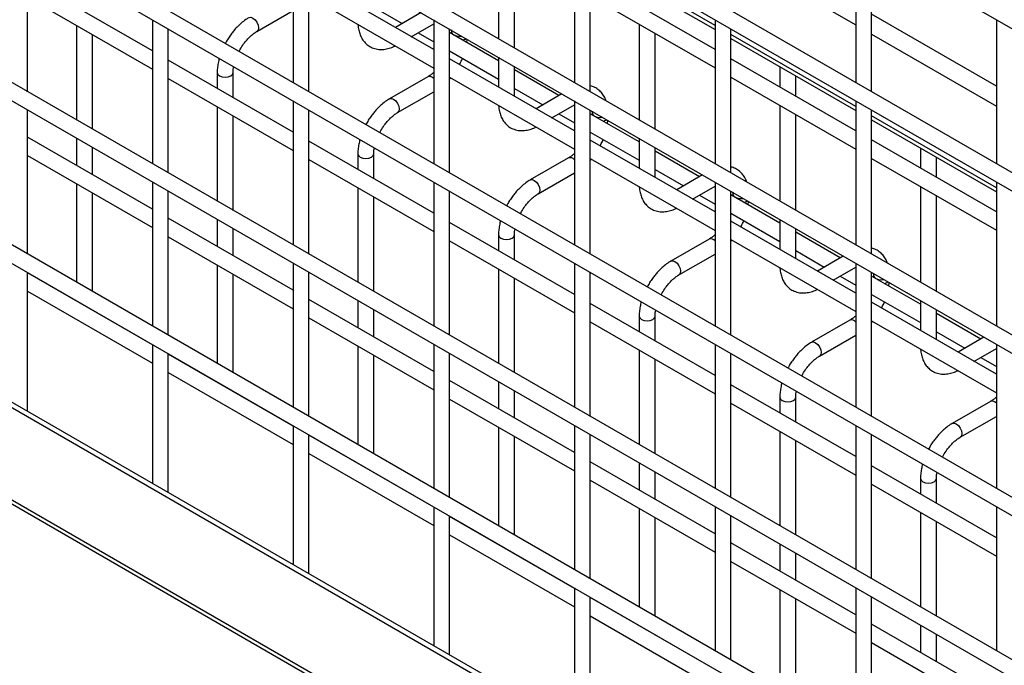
# Model space of a CAD drawing. Header units: inches. Extents: x 0.2 to 10.8, y 0.2 to 8.2.
# Tile 38 of 50: x 8.415 to 8.769, y 5.477 to 5.709. Entities that reach past the tile are written whole.
import ezdxf

# ---------------------------------------------------------------- set-up
doc = ezdxf.new("R2010")
doc.units = ezdxf.units.IN
doc.header["$MEASUREMENT"] = 0

msp = doc.modelspace()

# ---------------------------------------------------------------- linework, layer by layer
for p, q in [((8.131540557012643, 6.075183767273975), (9.550249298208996, 5.25618064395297)), ((9.550249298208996, 5.204454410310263), (8.131540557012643, 6.023457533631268)), ((8.131540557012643, 6.01685942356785), (9.550249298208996, 5.197856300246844)), ((9.550249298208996, 5.146130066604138), (8.131540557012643, 5.965133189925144)), ((8.131540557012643, 5.958535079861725), (9.550249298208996, 5.139531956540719)), ((9.550249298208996, 5.087805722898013), (8.131540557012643, 5.906808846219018)), ((8.131540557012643, 5.9002107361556), (9.550249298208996, 5.081207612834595)), ((9.550249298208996, 5.029481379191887), (8.131540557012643, 5.848484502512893)), ((8.131540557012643, 5.841886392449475), (9.550249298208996, 5.02288326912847)), ((9.550249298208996, 4.971157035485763), (8.131540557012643, 5.790160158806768)), ((8.131540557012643, 5.783562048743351), (9.550249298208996, 4.964558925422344)), ((8.098155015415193, 5.753001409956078), (9.58181656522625, 4.896501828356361)), ((9.579998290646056, 4.895452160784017), (8.096336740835, 5.751951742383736)), ((8.51310959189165, 5.738259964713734), (8.51310959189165, 5.686533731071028)), ((8.61412484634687, 5.738269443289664), (8.61412484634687, 5.686543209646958)), ((8.715140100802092, 5.738278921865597), (8.715140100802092, 5.686552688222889)), ((8.417808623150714, 5.683225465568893), (8.417808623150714, 5.734951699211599)), ((8.518823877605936, 5.683234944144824), (8.518823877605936, 5.734961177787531)), ((8.58689221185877, 5.73664691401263), (8.58689221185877, 5.702264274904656)), ((8.619839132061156, 5.683244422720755), (8.619839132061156, 5.734970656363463)), ((8.720854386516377, 5.683253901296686), (8.720854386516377, 5.734980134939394)), ((8.592606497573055, 5.698965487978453), (8.592606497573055, 5.733348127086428)), ((8.664632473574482, 5.707087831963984), (8.619839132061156, 5.732946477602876)), ((8.619839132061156, 5.731466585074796), (8.664632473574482, 5.705607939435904)), ((8.670346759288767, 5.733097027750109), (8.715140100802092, 5.707238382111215)), ((8.56361721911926, 5.698357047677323), (8.518823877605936, 5.724215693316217)), ((8.664632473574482, 5.698366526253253), (8.619839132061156, 5.724225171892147)), ((8.462601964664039, 5.697926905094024), (8.417808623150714, 5.723785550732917)), ((9.579998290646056, 4.862358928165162), (8.096336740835, 5.71885850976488)), ((8.097189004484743, 5.716974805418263), (9.5808505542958, 4.860475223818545)), ((8.417808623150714, 5.717187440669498), (8.462601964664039, 5.691328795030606)), ((8.518823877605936, 5.717617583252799), (8.56361721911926, 5.691758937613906)), ((8.619839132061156, 5.71762706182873), (8.664632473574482, 5.691768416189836)), ((8.542098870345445, 5.713617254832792), (8.552312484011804, 5.707721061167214)), ((8.500137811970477, 5.704909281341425), (8.51310959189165, 5.712397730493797)), ((8.559161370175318, 5.711674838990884), (8.549854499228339, 5.706302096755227)), ((8.765647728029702, 5.685225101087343), (8.720854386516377, 5.711083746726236)), ((8.435369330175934, 5.707049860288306), (8.435369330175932, 5.6730878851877)), ((8.462601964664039, 5.709093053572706), (8.462601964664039, 5.657366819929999)), ((8.555569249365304, 5.703003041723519), (8.56361721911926, 5.707649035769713)), ((8.56361721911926, 5.709102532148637), (8.56361721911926, 5.65737629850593)), ((8.63739983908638, 5.707489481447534), (8.637399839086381, 5.67310684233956)), ((8.664632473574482, 5.709112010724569), (8.664632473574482, 5.657385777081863)), ((8.765647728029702, 5.7091214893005), (8.765647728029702, 5.657395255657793)), ((8.44108361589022, 5.669789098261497), (8.44108361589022, 5.703751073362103)), ((8.468316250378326, 5.654068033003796), (8.468316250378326, 5.705794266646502)), ((8.558027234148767, 5.704422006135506), (8.56361721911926, 5.701194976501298)), ((8.569331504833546, 5.654077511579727), (8.569331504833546, 5.705803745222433)), ((8.58689221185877, 5.694356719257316), (8.569331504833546, 5.704494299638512)), ((8.569997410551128, 5.704819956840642), (8.569997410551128, 5.704109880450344)), ((8.643114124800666, 5.669808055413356), (8.643114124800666, 5.704190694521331)), ((8.670346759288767, 5.654086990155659), (8.670346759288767, 5.705813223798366)), ((8.715140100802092, 5.677930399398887), (8.670346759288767, 5.703789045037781)), ((8.720854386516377, 5.703939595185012), (8.765647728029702, 5.678080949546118)), ((8.575538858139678, 5.700910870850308), (8.575649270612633, 5.702156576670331)), ((8.670346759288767, 5.7023091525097), (8.715140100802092, 5.676450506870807)), ((8.493722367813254, 5.697725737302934), (8.494129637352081, 5.698508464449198)), ((8.569331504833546, 5.697896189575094), (8.58689221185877, 5.687758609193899)), ((8.51310959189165, 5.668769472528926), (8.468316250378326, 5.69462811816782)), ((8.61412484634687, 5.669199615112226), (8.569331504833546, 5.69505826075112)), ((8.58689221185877, 5.695666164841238), (8.58689221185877, 5.684920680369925)), ((8.592606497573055, 5.681621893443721), (8.592606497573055, 5.692367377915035)), ((8.715140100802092, 5.669209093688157), (8.670346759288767, 5.695067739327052)), ((8.485876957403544, 5.690106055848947), (8.485876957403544, 5.684490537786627)), ((8.49159124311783, 5.681191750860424), (8.49159124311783, 5.690106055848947)), ((8.608534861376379, 5.681862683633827), (8.592606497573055, 5.691057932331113)), ((8.68790746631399, 5.692171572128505), (8.68790746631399, 5.684930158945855)), ((8.693621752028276, 5.681631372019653), (8.693621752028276, 5.688872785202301)), ((8.468316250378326, 5.688030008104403), (8.51310959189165, 5.662171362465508)), ((8.56150134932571, 5.688616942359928), (8.547788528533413, 5.680700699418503)), ((8.569331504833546, 5.688460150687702), (8.61412484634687, 5.662601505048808)), ((8.670346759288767, 5.688469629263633), (8.715140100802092, 5.662610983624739)), ((8.550645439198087, 5.675751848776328), (8.56361721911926, 5.6832402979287)), ((8.592606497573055, 5.684459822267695), (8.602820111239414, 5.678563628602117)), ((8.60966899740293, 5.682517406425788), (8.600362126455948, 5.67714466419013)), ((8.51310959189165, 5.679935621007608), (8.51310959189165, 5.628209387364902)), ((8.606076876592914, 5.673845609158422), (8.61412484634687, 5.678491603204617)), ((8.61412484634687, 5.679945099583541), (8.61412484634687, 5.628218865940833)), ((8.68790746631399, 5.678332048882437), (8.68790746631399, 5.643949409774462)), ((8.715140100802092, 5.679954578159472), (8.715140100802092, 5.628228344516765)), ((8.417808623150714, 5.624901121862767), (8.417808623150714, 5.676627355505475)), ((8.485876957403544, 5.67789242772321), (8.485876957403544, 5.643930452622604)), ((8.49159124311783, 5.640631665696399), (8.49159124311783, 5.674593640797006)), ((8.518823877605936, 5.624910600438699), (8.518823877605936, 5.676636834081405)), ((8.608534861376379, 5.675264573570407), (8.61412484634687, 5.672037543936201)), ((8.619839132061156, 5.62492007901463), (8.619839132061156, 5.676646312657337)), ((8.63739983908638, 5.66519928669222), (8.619839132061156, 5.675336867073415)), ((8.62050503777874, 5.675662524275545), (8.62050503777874, 5.674952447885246)), ((8.693621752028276, 5.64065062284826), (8.693621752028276, 5.675033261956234)), ((8.720854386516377, 5.624929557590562), (8.720854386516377, 5.676655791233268)), ((8.765647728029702, 5.64877296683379), (8.720854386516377, 5.674631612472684)), ((8.626046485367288, 5.671753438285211), (8.626156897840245, 5.672999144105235)), ((8.720854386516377, 5.673151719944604), (8.765647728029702, 5.647293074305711)), ((8.544229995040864, 5.668568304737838), (8.54463726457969, 5.669351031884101)), ((8.619839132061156, 5.668738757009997), (8.63739983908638, 5.658601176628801)), ((8.46260196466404, 5.641060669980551), (8.417808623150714, 5.666919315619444)), ((8.435369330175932, 5.666489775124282), (8.435369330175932, 5.656781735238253)), ((8.56361721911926, 5.63961203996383), (8.518823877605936, 5.665470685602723)), ((8.664632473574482, 5.64004218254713), (8.619839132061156, 5.665900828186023)), ((8.63739983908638, 5.666508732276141), (8.63739983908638, 5.655763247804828)), ((8.765647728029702, 5.640051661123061), (8.720854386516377, 5.665910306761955)), ((8.44108361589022, 5.65348294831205), (8.44108361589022, 5.663190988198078)), ((8.536384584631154, 5.660948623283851), (8.536384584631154, 5.655333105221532)), ((8.54209887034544, 5.652034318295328), (8.54209887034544, 5.660948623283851)), ((8.643114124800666, 5.652464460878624), (8.643114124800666, 5.663209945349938)), ((8.659042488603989, 5.652705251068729), (8.643114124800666, 5.661900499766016)), ((8.738415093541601, 5.663014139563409), (8.738415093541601, 5.655772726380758)), ((8.417808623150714, 5.660321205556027), (8.462601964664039, 5.634462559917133)), ((8.518823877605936, 5.658872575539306), (8.56361721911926, 5.633013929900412)), ((8.61200897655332, 5.65945950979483), (8.598296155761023, 5.651543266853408)), ((8.619839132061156, 5.659302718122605), (8.664632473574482, 5.63344407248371)), ((8.720854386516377, 5.659312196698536), (8.765647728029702, 5.633453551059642)), ((8.744129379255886, 5.652473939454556), (8.744129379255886, 5.659715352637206)), ((8.601153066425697, 5.646594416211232), (8.61412484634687, 5.654082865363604)), ((8.643114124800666, 5.655302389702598), (8.653327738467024, 5.649406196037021)), ((8.66017662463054, 5.653359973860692), (8.65086975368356, 5.647987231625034)), ((8.435369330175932, 5.650183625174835), (8.435369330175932, 5.614763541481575)), ((8.462601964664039, 5.650768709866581), (8.462601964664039, 5.599042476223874)), ((8.56361721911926, 5.650778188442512), (8.56361721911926, 5.599051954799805)), ((8.664632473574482, 5.650787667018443), (8.664632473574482, 5.599061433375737)), ((8.765647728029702, 5.650797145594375), (8.765647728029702, 5.599070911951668)), ((8.44108361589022, 5.611464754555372), (8.44108361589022, 5.646884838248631)), ((8.468316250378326, 5.595743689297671), (8.468316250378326, 5.647469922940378)), ((8.536384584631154, 5.648734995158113), (8.536384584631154, 5.614773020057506)), ((8.569331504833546, 5.595753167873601), (8.569331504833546, 5.64747940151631)), ((8.656584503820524, 5.644688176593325), (8.664632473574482, 5.64933417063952)), ((8.670346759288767, 5.595762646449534), (8.670346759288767, 5.64748888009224)), ((8.67101266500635, 5.646505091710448), (8.67101266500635, 5.645795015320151)), ((8.738415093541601, 5.649174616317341), (8.738415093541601, 5.614791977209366)), ((8.54209887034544, 5.611474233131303), (8.54209887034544, 5.645436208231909)), ((8.659042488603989, 5.646107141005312), (8.664632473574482, 5.642880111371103)), ((8.68790746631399, 5.636041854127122), (8.670346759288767, 5.646179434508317)), ((8.6765541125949, 5.642596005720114), (8.676664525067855, 5.643841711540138)), ((8.744129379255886, 5.611493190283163), (8.744129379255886, 5.645875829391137)), ((8.594737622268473, 5.639410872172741), (8.595144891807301, 5.640193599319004)), ((8.670346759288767, 5.6395813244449), (8.687907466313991, 5.629443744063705)), ((8.51310959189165, 5.611903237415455), (8.468316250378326, 5.637761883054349)), ((8.485876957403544, 5.637332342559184), (8.485876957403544, 5.627624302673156)), ((8.61412484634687, 5.610454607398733), (8.569331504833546, 5.636313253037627)), ((8.715140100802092, 5.610884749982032), (8.670346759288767, 5.636743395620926)), ((8.68790746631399, 5.637351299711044), (8.68790746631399, 5.62660581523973)), ((8.49159124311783, 5.624325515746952), (8.49159124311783, 5.634033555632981)), ((8.693621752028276, 5.623307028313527), (8.693621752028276, 5.634052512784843)), ((8.709550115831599, 5.623547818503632), (8.693621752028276, 5.632743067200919)), ((8.468316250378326, 5.63116377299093), (8.513109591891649, 5.605305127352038)), ((8.569331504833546, 5.629715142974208), (8.61412484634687, 5.603856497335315)), ((8.586892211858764, 5.631791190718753), (8.586892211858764, 5.626175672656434)), ((8.59260649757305, 5.622876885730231), (8.59260649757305, 5.631791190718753)), ((8.66251660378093, 5.630302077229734), (8.648803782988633, 5.622385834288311)), ((8.670346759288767, 5.630145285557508), (8.715140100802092, 5.604286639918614)), ((8.693621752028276, 5.626144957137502), (8.703835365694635, 5.620248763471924)), ((8.51310959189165, 5.621611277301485), (8.513109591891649, 5.569885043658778)), ((8.61412484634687, 5.621620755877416), (8.61412484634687, 5.569894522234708)), ((8.651660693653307, 5.617436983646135), (8.664632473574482, 5.624925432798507)), ((8.710684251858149, 5.624202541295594), (8.70137738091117, 5.618829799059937)), ((8.715140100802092, 5.621630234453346), (8.715140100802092, 5.56990400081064)), ((8.417808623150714, 5.568469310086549), (8.417808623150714, 5.618303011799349)), ((8.46260196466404, 5.592309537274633), (8.417808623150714, 5.618168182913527)), ((8.485876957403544, 5.621026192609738), (8.485876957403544, 5.585606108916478)), ((8.518823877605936, 5.566586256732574), (8.518823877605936, 5.618312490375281)), ((8.586892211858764, 5.619577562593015), (8.586892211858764, 5.58561558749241)), ((8.619839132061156, 5.566595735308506), (8.619839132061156, 5.618321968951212)), ((8.707092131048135, 5.615530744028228), (8.715140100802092, 5.620176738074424)), ((8.720854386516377, 5.566605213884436), (8.720854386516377, 5.618331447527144)), ((8.49159124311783, 5.582307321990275), (8.49159124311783, 5.617727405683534)), ((8.59260649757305, 5.582316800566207), (8.59260649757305, 5.616278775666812)), ((8.709550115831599, 5.616949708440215), (8.715140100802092, 5.613722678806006)), ((8.738415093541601, 5.606884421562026), (8.720854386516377, 5.617022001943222)), ((8.721520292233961, 5.617347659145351), (8.721520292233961, 5.616637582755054)), ((8.727061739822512, 5.613438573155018), (8.727172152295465, 5.614684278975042)), ((8.417808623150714, 5.611570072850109), (8.46260196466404, 5.585711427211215)), ((8.645245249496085, 5.610253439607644), (8.645652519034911, 5.611036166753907)), ((8.435369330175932, 5.608165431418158), (8.435369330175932, 5.608030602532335)), ((8.56361721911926, 5.582745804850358), (8.518823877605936, 5.608604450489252)), ((8.536384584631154, 5.608174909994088), (8.536384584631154, 5.598466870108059)), ((8.720854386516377, 5.610423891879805), (8.738415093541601, 5.600286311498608)), ((8.765647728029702, 5.581727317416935), (8.720854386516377, 5.607585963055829)), ((8.738415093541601, 5.608193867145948), (8.738415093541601, 5.597448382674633)), ((8.440902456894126, 5.604836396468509), (8.440961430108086, 5.604937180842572)), ((8.54209887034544, 5.595168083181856), (8.54209887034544, 5.604876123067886)), ((8.664632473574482, 5.581297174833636), (8.619839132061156, 5.60715582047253)), ((8.744129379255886, 5.59414959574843), (8.744129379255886, 5.604895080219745)), ((8.518823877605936, 5.602006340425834), (8.56361721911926, 5.576147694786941)), ((8.619839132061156, 5.600557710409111), (8.664632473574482, 5.574699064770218)), ((8.637399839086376, 5.602633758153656), (8.637399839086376, 5.597018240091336)), ((8.643114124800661, 5.593719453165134), (8.643114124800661, 5.602633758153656)), ((8.71302423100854, 5.601144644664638), (8.699311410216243, 5.593228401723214)), ((8.720854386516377, 5.600987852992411), (8.765647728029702, 5.575129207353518)), ((8.760057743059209, 5.594390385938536), (8.744129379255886, 5.603585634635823)), ((8.744129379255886, 5.596987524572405), (8.754342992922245, 5.591091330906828)), ((8.702168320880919, 5.588279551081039), (8.715140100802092, 5.595768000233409)), ((8.761191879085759, 5.595045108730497), (8.751885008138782, 5.58967236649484)), ((8.462601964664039, 5.592444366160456), (8.462601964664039, 5.542610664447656)), ((8.536384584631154, 5.591868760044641), (8.536384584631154, 5.556448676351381)), ((8.56361721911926, 5.592453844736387), (8.56361721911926, 5.540727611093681)), ((8.637399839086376, 5.590420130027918), (8.637399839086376, 5.556458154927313)), ((8.664632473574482, 5.592463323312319), (8.664632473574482, 5.540737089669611)), ((8.757599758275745, 5.586373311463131), (8.765647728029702, 5.591019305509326)), ((8.765647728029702, 5.592472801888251), (8.765647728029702, 5.540746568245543)), ((8.468316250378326, 5.539311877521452), (8.468316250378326, 5.589145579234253)), ((8.51310959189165, 5.563152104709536), (8.468316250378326, 5.58901075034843)), ((8.54209887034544, 5.553149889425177), (8.54209887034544, 5.588569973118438)), ((8.569331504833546, 5.537428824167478), (8.569331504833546, 5.589155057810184)), ((8.643114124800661, 5.55315936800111), (8.643114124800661, 5.587121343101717)), ((8.670346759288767, 5.537438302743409), (8.670346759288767, 5.589164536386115)), ((8.760057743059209, 5.587792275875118), (8.765647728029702, 5.58456524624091)), ((8.468316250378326, 5.582412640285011), (8.51310959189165, 5.556553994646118)), ((8.61412484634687, 5.553588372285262), (8.569331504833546, 5.579447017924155)), ((8.695752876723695, 5.581096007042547), (8.696160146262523, 5.58187873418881)), ((8.485876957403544, 5.579007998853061), (8.485876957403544, 5.578873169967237)), ((8.491410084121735, 5.575678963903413), (8.491469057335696, 5.575779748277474)), ((8.586892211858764, 5.579017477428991), (8.586892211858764, 5.569309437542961)), ((8.59260649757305, 5.566010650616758), (8.59260649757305, 5.575718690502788)), ((8.715140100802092, 5.552139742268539), (8.670346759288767, 5.577998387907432)), ((8.569331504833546, 5.572848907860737), (8.61412484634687, 5.546990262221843)), ((8.687907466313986, 5.57347632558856), (8.687907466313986, 5.56786080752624)), ((8.693621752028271, 5.564562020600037), (8.693621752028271, 5.573476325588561)), ((8.670346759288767, 5.571400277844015), (8.715140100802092, 5.545541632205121)), ((8.763531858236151, 5.571987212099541), (8.749819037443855, 5.564070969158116)), ((8.752675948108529, 5.559122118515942), (8.765647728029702, 5.566610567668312)), ((8.51310959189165, 5.563286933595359), (8.51310959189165, 5.51345323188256)), ((8.586892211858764, 5.562711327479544), (8.586892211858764, 5.527291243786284)), ((8.61412484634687, 5.56329641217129), (8.61412484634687, 5.511570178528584)), ((8.715140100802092, 5.563305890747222), (8.715140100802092, 5.511579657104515)), ((8.518823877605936, 5.510154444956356), (8.518823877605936, 5.559988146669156)), ((8.56361721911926, 5.533994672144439), (8.518823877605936, 5.559853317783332)), ((8.59260649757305, 5.523992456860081), (8.59260649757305, 5.559412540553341)), ((8.619839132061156, 5.50827139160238), (8.619839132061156, 5.559997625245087)), ((8.687907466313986, 5.561262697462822), (8.687907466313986, 5.527300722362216)), ((8.693621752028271, 5.524001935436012), (8.693621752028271, 5.557963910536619)), ((8.720854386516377, 5.508280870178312), (8.720854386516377, 5.560007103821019)), ((8.518823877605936, 5.553255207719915), (8.56361721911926, 5.527396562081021)), ((8.746260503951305, 5.55193857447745), (8.746667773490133, 5.552721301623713)), ((8.536384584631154, 5.549850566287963), (8.536384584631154, 5.54971573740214)), ((8.664632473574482, 5.524430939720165), (8.619839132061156, 5.550289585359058)), ((8.637399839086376, 5.549860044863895), (8.637399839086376, 5.540152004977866)), ((8.765647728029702, 5.522982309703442), (8.720854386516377, 5.548840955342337)), ((8.541917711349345, 5.546521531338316), (8.541976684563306, 5.546622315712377)), ((8.643114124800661, 5.536853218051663), (8.643114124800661, 5.546561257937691)), ((8.738415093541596, 5.544318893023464), (8.738415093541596, 5.538703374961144)), ((8.744129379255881, 5.535404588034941), (8.744129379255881, 5.544318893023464)), ((8.619839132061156, 5.54369147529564), (8.664632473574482, 5.517832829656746)), ((8.720854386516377, 5.542242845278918), (8.765647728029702, 5.516384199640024)), ((8.56361721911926, 5.534129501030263), (8.56361721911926, 5.484295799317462)), ((8.637399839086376, 5.533553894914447), (8.637399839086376, 5.498133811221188)), ((8.664632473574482, 5.534138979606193), (8.664632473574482, 5.482412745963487)), ((8.765647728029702, 5.534148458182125), (8.765647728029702, 5.482422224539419)), ((8.569331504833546, 5.480997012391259), (8.569331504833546, 5.530830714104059)), ((8.61412484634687, 5.504837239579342), (8.569331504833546, 5.530695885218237)), ((8.643114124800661, 5.494835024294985), (8.643114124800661, 5.530255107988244)), ((8.670346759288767, 5.479113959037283), (8.670346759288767, 5.530840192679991)), ((8.738415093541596, 5.532105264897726), (8.738415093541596, 5.498143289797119)), ((8.744129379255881, 5.494844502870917), (8.744129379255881, 5.528806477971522)), ((8.569331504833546, 5.524097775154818), (8.61412484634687, 5.498239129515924)), ((8.586892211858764, 5.520693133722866), (8.586892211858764, 5.520558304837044)), ((8.715140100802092, 5.495273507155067), (8.670346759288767, 5.521132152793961)), ((8.687907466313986, 5.520702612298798), (8.687907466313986, 5.510994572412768)), ((8.592425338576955, 5.517364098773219), (8.592484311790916, 5.517464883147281)), ((8.693621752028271, 5.507695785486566), (8.693621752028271, 5.517403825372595)), ((8.670346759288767, 5.514534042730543), (8.715140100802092, 5.48867539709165)), ((8.61412484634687, 5.504972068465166), (8.61412484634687, 5.455138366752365)), ((8.715140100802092, 5.504981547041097), (8.715140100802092, 5.45325531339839)), ((8.619839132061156, 5.451839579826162), (8.619839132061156, 5.501673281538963)), ((8.664632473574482, 5.475679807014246), (8.619839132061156, 5.50153845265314)), ((8.687907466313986, 5.50439646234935), (8.687907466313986, 5.46897637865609)), ((8.720854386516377, 5.449956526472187), (8.720854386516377, 5.501682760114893)), ((8.693621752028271, 5.465677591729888), (8.693621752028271, 5.501097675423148)), ((8.619839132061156, 5.494940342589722), (8.664632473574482, 5.469081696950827)), ((8.637399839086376, 5.49153570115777), (8.637399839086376, 5.491400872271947)), ((8.765647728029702, 5.46611607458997), (8.720854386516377, 5.491974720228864)), ((8.738415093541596, 5.491545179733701), (8.738415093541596, 5.481837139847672)), ((8.642932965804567, 5.488206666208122), (8.642991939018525, 5.488307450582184)), ((8.744129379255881, 5.478538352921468), (8.744129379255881, 5.488246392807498)), ((8.720854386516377, 5.485376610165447), (8.765647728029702, 5.459517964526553))]:
    msp.add_line(p, q)
at = {"flags": 128}
for points in [[(8.497268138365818, 5.709850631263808), (8.497280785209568, 5.709858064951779), (8.497936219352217, 5.709985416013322), (8.49870935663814, 5.709716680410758), (8.499482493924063, 5.709092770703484), (8.500137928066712, 5.708208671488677), (8.500575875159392, 5.70719897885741), (8.500729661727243, 5.706217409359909)], [(8.500729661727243, 5.706217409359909), (8.500575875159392, 5.705413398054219), (8.500137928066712, 5.704909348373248), (8.500130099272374, 5.704904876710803)], [(8.569997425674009, 5.704814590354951), (8.570214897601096, 5.704188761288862), (8.570834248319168, 5.703653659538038), (8.571761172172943, 5.703296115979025), (8.572854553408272, 5.70317056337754), (8.573749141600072, 5.70325349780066)], [(8.57397288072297, 5.701814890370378), (8.574874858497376, 5.702166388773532), (8.575217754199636, 5.702405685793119)], [(8.485877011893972, 5.690116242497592), (8.485876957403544, 5.690106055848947), (8.486094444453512, 5.689474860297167), (8.486713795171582, 5.688939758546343)], [(8.486713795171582, 5.688939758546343), (8.487640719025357, 5.68858221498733), (8.488734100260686, 5.688456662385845), (8.489827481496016, 5.68858221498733), (8.490754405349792, 5.688939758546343), (8.491373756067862, 5.689474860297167), (8.49159124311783, 5.690106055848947), (8.491591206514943, 5.690114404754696)], [(8.547775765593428, 5.680693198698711), (8.547788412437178, 5.680700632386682), (8.548443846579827, 5.680827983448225), (8.54921698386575, 5.680559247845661), (8.549990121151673, 5.679935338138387), (8.55064555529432, 5.67905123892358), (8.551083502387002, 5.678041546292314), (8.551237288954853, 5.677059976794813)], [(8.551237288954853, 5.677059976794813), (8.551083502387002, 5.676255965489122), (8.55064555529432, 5.675751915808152), (8.550637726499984, 5.675747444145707)], [(8.62050505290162, 5.675657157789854), (8.620722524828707, 5.675031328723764), (8.621341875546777, 5.67449622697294), (8.622268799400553, 5.674138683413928), (8.623362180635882, 5.674013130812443), (8.624256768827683, 5.674096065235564)], [(8.62448050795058, 5.672657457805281), (8.625382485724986, 5.673008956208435), (8.625725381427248, 5.673248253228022)], [(8.536384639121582, 5.660958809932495), (8.536384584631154, 5.660948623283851), (8.536602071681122, 5.66031742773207), (8.537221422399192, 5.659782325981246)], [(8.537221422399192, 5.659782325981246), (8.538148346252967, 5.659424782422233), (8.539241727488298, 5.659299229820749), (8.540335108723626, 5.659424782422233), (8.541262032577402, 5.659782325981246), (8.541881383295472, 5.66031742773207), (8.54209887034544, 5.660948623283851), (8.542098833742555, 5.6609569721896)], [(8.598283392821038, 5.651535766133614), (8.59829603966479, 5.651543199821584), (8.598951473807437, 5.651670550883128), (8.599724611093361, 5.651401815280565), (8.600497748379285, 5.650777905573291), (8.601153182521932, 5.649893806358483), (8.601591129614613, 5.648884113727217), (8.601744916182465, 5.647902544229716)], [(8.601744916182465, 5.647902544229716), (8.601591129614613, 5.647098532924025), (8.601153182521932, 5.646594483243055), (8.601145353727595, 5.64659001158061)], [(8.67101268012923, 5.646499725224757), (8.671230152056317, 5.645873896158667), (8.67184950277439, 5.645338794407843), (8.672776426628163, 5.644981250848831), (8.673869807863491, 5.644855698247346), (8.674764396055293, 5.644938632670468)], [(8.67498813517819, 5.643500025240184), (8.675890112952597, 5.643851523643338), (8.676233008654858, 5.644090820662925)], [(8.586892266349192, 5.631801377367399), (8.586892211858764, 5.631791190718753), (8.587109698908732, 5.631159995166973), (8.587729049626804, 5.630624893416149)], [(8.587729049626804, 5.630624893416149), (8.588655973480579, 5.630267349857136), (8.589749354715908, 5.630141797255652), (8.590842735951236, 5.630267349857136), (8.591769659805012, 5.630624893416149), (8.592389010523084, 5.631159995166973), (8.59260649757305, 5.631791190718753), (8.592606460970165, 5.631799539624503)], [(8.64879102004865, 5.622378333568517), (8.6488036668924, 5.622385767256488), (8.649459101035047, 5.622513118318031), (8.65023223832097, 5.622244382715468), (8.651005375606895, 5.621620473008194), (8.651660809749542, 5.620736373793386), (8.652098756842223, 5.61972668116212), (8.652252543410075, 5.618745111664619)], [(8.652252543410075, 5.618745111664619), (8.652098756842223, 5.617941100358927), (8.651660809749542, 5.617437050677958), (8.651652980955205, 5.617432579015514)], [(8.72152030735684, 5.617342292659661), (8.721737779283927, 5.616716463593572), (8.722357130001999, 5.616181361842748), (8.723284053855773, 5.615823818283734), (8.724377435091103, 5.615698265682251), (8.725272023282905, 5.615781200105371)], [(8.7254957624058, 5.614342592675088), (8.726397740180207, 5.614694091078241), (8.726740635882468, 5.614933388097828)], [(8.637399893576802, 5.602643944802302), (8.637399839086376, 5.602633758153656), (8.637617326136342, 5.602002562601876), (8.638236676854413, 5.601467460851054)], [(8.638236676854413, 5.601467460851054), (8.639163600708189, 5.60110991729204), (8.640256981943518, 5.600984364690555), (8.641350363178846, 5.60110991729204), (8.642277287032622, 5.601467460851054), (8.642896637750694, 5.602002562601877), (8.643114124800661, 5.602633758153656), (8.643114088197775, 5.602642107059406)], [(8.69929864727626, 5.59322090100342), (8.69931129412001, 5.593228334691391), (8.699966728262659, 5.593355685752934), (8.70073986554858, 5.593086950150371), (8.701513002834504, 5.592463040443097), (8.702168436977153, 5.591578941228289), (8.702606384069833, 5.590569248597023), (8.702760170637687, 5.589587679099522)], [(8.702760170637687, 5.589587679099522), (8.702606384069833, 5.588783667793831), (8.702168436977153, 5.58827961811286), (8.702160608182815, 5.588275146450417)], [(8.687907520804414, 5.573486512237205), (8.687907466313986, 5.57347632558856), (8.688124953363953, 5.572845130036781), (8.688744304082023, 5.572310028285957)], [(8.688744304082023, 5.572310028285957), (8.689671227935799, 5.571952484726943), (8.690764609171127, 5.571826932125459), (8.691857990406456, 5.571952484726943), (8.692784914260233, 5.572310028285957), (8.693404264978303, 5.572845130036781), (8.693621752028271, 5.573476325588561), (8.693621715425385, 5.573484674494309)], [(8.749806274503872, 5.564063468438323), (8.74981892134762, 5.564070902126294), (8.750474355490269, 5.564198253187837), (8.751247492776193, 5.563929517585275), (8.752020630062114, 5.563305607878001), (8.752676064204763, 5.562421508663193), (8.753114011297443, 5.561411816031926), (8.753267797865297, 5.560430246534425)], [(8.753267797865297, 5.560430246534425), (8.753114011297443, 5.559626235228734), (8.752676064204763, 5.559122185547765), (8.752668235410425, 5.559117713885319)], [(8.738415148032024, 5.544329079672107), (8.738415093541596, 5.544318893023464), (8.738632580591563, 5.543687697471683), (8.739251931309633, 5.543152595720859)], [(8.739251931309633, 5.543152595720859), (8.740178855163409, 5.542795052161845), (8.74127223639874, 5.542669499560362), (8.742365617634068, 5.542795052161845), (8.743292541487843, 5.543152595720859), (8.743911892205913, 5.543687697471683), (8.744129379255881, 5.544318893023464), (8.744129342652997, 5.544327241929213)]]:
    msp.add_lwpolyline(points, dxfattribs=at)
for centre, radius, start, end in [((8.562088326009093, 5.686807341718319), 0.001902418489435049, 36.51918760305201, 107.9714080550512), ((8.612595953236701, 5.657649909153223), 0.00190241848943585, 36.51918760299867, 107.971408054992), ((8.663103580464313, 5.628492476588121), 0.001902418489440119, 36.51918760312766, 107.9714080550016), ((8.713611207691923, 5.599335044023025), 0.001902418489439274, 36.51918760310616, 107.9714080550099), ((8.764118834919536, 5.570177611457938), 0.001902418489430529, 36.51918760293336, 107.9714080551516)]:
    msp.add_arc(centre, radius, start, end)
for points, knots in [([(8.497285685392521, 5.709823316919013), (8.497047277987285, 5.709695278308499), (8.496222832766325, 5.709252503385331), (8.494905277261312, 5.708244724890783), (8.493391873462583, 5.706896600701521), (8.492142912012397, 5.705554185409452), (8.491059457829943, 5.704223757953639), (8.490099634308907, 5.70286742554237), (8.489302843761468, 5.701636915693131), (8.488909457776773, 5.700843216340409), (8.488778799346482, 5.700579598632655)], [0, 0, 0, 0, 0.07102460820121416, 0.2456127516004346, 0.4084021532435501, 0.5582143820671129, 0.6719659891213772, 0.8006805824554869, 0.9337984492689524, 1, 1, 1, 1]), ([(8.536427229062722, 5.707455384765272), (8.53642845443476, 5.707359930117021), (8.536437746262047, 5.70663611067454), (8.536670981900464, 5.705362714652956), (8.537161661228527, 5.703669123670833), (8.537937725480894, 5.702122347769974), (8.538987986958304, 5.700756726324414), (8.540333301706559, 5.699628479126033), (8.541983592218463, 5.698802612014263), (8.543821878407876, 5.698397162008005), (8.545743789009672, 5.698405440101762), (8.547638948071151, 5.698811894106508), (8.549006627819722, 5.699275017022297), (8.549716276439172, 5.699678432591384), (8.549808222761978, 5.699730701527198)], [0, 0, 0, 0, 0.01372299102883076, 0.1040595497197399, 0.1954722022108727, 0.2875577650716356, 0.3803993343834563, 0.475166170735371, 0.5744314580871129, 0.6820269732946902, 0.7813073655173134, 0.8829200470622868, 0.9848304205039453, 1, 1, 1, 1]), ([(8.49412963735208, 5.698508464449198), (8.49452618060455, 5.699151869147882), (8.49508400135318, 5.700056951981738), (8.49601701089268, 5.701272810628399), (8.496842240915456, 5.70223342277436), (8.4978560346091, 5.703242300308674), (8.498913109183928, 5.704112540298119), (8.49969320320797, 5.704671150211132), (8.500085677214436, 5.704872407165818), (8.500135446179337, 5.704897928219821)], [0, 0, 0, 0, 0.2331289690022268, 0.3279444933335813, 0.483213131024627, 0.6411945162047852, 0.8069209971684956, 0.9755159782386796, 1, 1, 1, 1]), ([(8.569955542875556, 5.705443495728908), (8.569980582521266, 5.705274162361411), (8.570009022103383, 5.705081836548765), (8.569994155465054, 5.704845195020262), (8.569992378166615, 5.704816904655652)], [0, 0, 0, 0, 0.8804505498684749, 1, 1, 1, 1]), ([(8.486619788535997, 5.695227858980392), (8.486543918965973, 5.694963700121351), (8.486289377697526, 5.694077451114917), (8.486037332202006, 5.692566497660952), (8.485867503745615, 5.691117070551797), (8.485894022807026, 5.690317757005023), (8.485900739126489, 5.690115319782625)], [0, 0, 0, 0, 0.1510992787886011, 0.5069358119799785, 0.8751246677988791, 1, 1, 1, 1]), ([(8.491599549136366, 5.690111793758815), (8.491604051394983, 5.690526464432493), (8.491611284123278, 5.691192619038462), (8.491750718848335, 5.691949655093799), (8.491803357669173, 5.692235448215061)], [0, 0, 0, 0, 0.6224841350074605, 1, 1, 1, 1]), ([(8.572876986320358, 5.693011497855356), (8.573156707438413, 5.693525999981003), (8.573552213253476, 5.694253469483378), (8.573861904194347, 5.695007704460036), (8.573952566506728, 5.695228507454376)], [0, 0, 0, 0, 0.7072490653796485, 0.9999999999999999, 0.9999999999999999, 0.9999999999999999, 0.9999999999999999]), ([(8.56361721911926, 5.690176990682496), (8.563315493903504, 5.689918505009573), (8.56265423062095, 5.689352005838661), (8.561933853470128, 5.68884760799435), (8.561548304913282, 5.688650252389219), (8.561503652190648, 5.688627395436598)], [0, 0, 0, 0, 0.4259502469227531, 0.9335158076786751, 1, 1, 1, 1]), ([(8.569331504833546, 5.687838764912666), (8.569423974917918, 5.687933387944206), (8.56955076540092, 5.688063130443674), (8.56966654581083, 5.688209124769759), (8.56969788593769, 5.688248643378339)], [0, 0, 0, 0, 0.7293140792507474, 1, 1, 1, 1]), ([(8.625510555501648, 5.679970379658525), (8.625471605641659, 5.680104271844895), (8.625267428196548, 5.680806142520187), (8.624641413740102, 5.6819329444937), (8.62360381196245, 5.683305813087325), (8.622244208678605, 5.684404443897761), (8.620959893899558, 5.68510891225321), (8.620100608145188, 5.685267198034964), (8.619839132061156, 5.685315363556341)], [0, 0, 0, 0, 0.04885300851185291, 0.256090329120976, 0.4650538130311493, 0.6784464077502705, 0.9021529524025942, 1, 1, 1, 1]), ([(8.547793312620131, 5.680665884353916), (8.547554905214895, 5.680537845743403), (8.546730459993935, 5.680095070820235), (8.545412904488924, 5.679087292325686), (8.543899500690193, 5.677739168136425), (8.54265053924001, 5.676396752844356), (8.541567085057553, 5.675066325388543), (8.540607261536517, 5.673709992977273), (8.539810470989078, 5.672479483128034), (8.539417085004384, 5.671685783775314), (8.539286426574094, 5.671422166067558)], [0, 0, 0, 0, 0.07102460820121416, 0.2456127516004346, 0.4084021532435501, 0.5582143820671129, 0.6719659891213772, 0.8006805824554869, 0.9337984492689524, 1, 1, 1, 1]), ([(8.586934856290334, 5.678297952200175), (8.58693608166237, 5.678202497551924), (8.586945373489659, 5.677478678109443), (8.587178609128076, 5.676205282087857), (8.587669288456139, 5.674511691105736), (8.588445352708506, 5.672964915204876), (8.589495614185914, 5.671599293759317), (8.59084092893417, 5.670471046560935), (8.592491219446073, 5.669645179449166), (8.594329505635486, 5.669239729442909), (8.596251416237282, 5.669248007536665), (8.598146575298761, 5.669654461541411), (8.599514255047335, 5.670117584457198), (8.600223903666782, 5.670521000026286), (8.60031584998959, 5.670573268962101)], [0, 0, 0, 0, 0.01372299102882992, 0.1040595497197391, 0.195472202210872, 0.2875577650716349, 0.3803993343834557, 0.4751661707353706, 0.5744314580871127, 0.68202697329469, 0.7813073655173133, 0.8829200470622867, 0.9848304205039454, 1, 1, 1, 1]), ([(8.54463726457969, 5.669351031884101), (8.54503380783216, 5.669994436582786), (8.54559162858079, 5.670899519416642), (8.54652463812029, 5.672115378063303), (8.547349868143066, 5.673075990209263), (8.54836366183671, 5.674084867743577), (8.549420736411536, 5.674955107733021), (8.550200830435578, 5.675513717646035), (8.550593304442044, 5.675714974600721), (8.550643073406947, 5.675740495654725)], [0, 0, 0, 0, 0.2331289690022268, 0.3279444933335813, 0.483213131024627, 0.6411945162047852, 0.8069209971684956, 0.9755159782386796, 1, 1, 1, 1]), ([(8.620463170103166, 5.676286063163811), (8.620488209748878, 5.676116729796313), (8.620516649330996, 5.675924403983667), (8.620501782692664, 5.675687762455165), (8.620500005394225, 5.675659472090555)], [0, 0, 0, 0, 0.8804505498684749, 1, 1, 1, 1]), ([(8.537127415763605, 5.666070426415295), (8.537051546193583, 5.665806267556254), (8.536797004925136, 5.664920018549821), (8.536544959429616, 5.663409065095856), (8.536375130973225, 5.661959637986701), (8.536401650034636, 5.661160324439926), (8.536408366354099, 5.660957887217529)], [0, 0, 0, 0, 0.1510992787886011, 0.5069358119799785, 0.8751246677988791, 1, 1, 1, 1]), ([(8.623384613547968, 5.66385406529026), (8.623664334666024, 5.664368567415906), (8.624059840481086, 5.665096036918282), (8.624369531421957, 5.665850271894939), (8.624460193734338, 5.666071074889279)], [0, 0, 0, 0, 0.7072490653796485, 0.9999999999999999, 0.9999999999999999, 0.9999999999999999, 0.9999999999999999]), ([(8.542107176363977, 5.660954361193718), (8.542111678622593, 5.661369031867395), (8.542118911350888, 5.662035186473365), (8.542258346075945, 5.662792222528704), (8.542310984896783, 5.663078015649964)], [0, 0, 0, 0, 0.6224841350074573, 1, 1, 1, 1]), ([(8.61412484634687, 5.661019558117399), (8.613823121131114, 5.660761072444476), (8.613161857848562, 5.660194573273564), (8.61244148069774, 5.659690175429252), (8.612055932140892, 5.659492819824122), (8.612011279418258, 5.659469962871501)], [0, 0, 0, 0, 0.4259502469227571, 0.9335158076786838, 1, 1, 1, 1]), ([(8.619839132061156, 5.65868133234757), (8.619931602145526, 5.658775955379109), (8.62005839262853, 5.658905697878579), (8.620174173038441, 5.659051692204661), (8.6202055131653, 5.659091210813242)], [0, 0, 0, 0, 0.7293140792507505, 1, 1, 1, 1]), ([(8.676018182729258, 5.650812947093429), (8.675979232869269, 5.650946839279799), (8.67577505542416, 5.65164870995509), (8.675149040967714, 5.652775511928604), (8.67411143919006, 5.654148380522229), (8.672751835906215, 5.655247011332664), (8.671467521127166, 5.655951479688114), (8.670608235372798, 5.656109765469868), (8.670346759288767, 5.656157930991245)], [0, 0, 0, 0, 0.04885300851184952, 0.2560903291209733, 0.4650538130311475, 0.6784464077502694, 0.902152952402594, 1, 1, 1, 1]), ([(8.598300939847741, 5.651508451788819), (8.598062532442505, 5.651380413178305), (8.597238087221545, 5.650937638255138), (8.595920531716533, 5.64992985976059), (8.594407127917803, 5.648581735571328), (8.593158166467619, 5.647239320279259), (8.592074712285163, 5.645908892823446), (8.591114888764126, 5.644552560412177), (8.59031809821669, 5.643322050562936), (8.589924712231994, 5.642528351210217), (8.589794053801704, 5.64226473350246)], [0, 0, 0, 0, 0.07102460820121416, 0.2456127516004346, 0.4084021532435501, 0.5582143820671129, 0.6719659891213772, 0.8006805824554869, 0.9337984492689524, 1, 1, 1, 1]), ([(8.595144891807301, 5.640193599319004), (8.59554143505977, 5.640837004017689), (8.5960992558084, 5.641742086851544), (8.5970322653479, 5.642957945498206), (8.597857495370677, 5.643918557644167), (8.59887128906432, 5.64492743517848), (8.599928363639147, 5.645797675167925), (8.60070845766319, 5.646356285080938), (8.601100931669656, 5.646557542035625), (8.601150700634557, 5.646583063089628)], [0, 0, 0, 0, 0.233128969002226, 0.3279444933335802, 0.4832131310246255, 0.6411945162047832, 0.8069209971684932, 0.9755159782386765, 0.9999999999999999, 0.9999999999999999, 0.9999999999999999, 0.9999999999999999]), ([(8.637442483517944, 5.649140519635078), (8.637443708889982, 5.649045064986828), (8.637453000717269, 5.648321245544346), (8.637686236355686, 5.64704784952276), (8.638176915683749, 5.645354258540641), (8.638952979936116, 5.643807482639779), (8.640003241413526, 5.64244186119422), (8.64134855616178, 5.641313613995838), (8.642998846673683, 5.640487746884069), (8.644837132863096, 5.640082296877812), (8.646759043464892, 5.640090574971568), (8.648654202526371, 5.640497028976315), (8.650021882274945, 5.640960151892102), (8.650731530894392, 5.641363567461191), (8.6508234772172, 5.641415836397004)], [0, 0, 0, 0, 0.01372299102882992, 0.1040595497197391, 0.195472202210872, 0.2875577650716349, 0.3803993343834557, 0.4751661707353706, 0.5744314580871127, 0.68202697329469, 0.7813073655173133, 0.8829200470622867, 0.9848304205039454, 1, 1, 1, 1]), ([(8.670970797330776, 5.647128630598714), (8.67099583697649, 5.646959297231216), (8.671024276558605, 5.646766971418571), (8.671009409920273, 5.646530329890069), (8.671007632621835, 5.646502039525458)], [0, 0, 0, 0, 0.8804505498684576, 1, 1, 1, 1]), ([(8.587635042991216, 5.636912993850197), (8.587559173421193, 5.636648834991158), (8.587304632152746, 5.635762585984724), (8.587052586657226, 5.634251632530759), (8.586882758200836, 5.632802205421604), (8.586909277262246, 5.63200289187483), (8.586915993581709, 5.631800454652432)], [0, 0, 0, 0, 0.1510992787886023, 0.5069358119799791, 0.8751246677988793, 1, 1, 1, 1]), ([(8.673892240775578, 5.634696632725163), (8.674171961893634, 5.63521113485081), (8.674567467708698, 5.635938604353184), (8.674877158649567, 5.636692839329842), (8.67496782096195, 5.636913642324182)], [0, 0, 0, 0, 0.7072490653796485, 0.9999999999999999, 0.9999999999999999, 0.9999999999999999, 0.9999999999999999]), ([(8.592614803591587, 5.631796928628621), (8.592619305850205, 5.632211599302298), (8.5926265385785, 5.632877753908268), (8.592765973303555, 5.633634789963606), (8.592818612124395, 5.633920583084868)], [0, 0, 0, 0, 0.622484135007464, 1, 1, 1, 1]), ([(8.664632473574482, 5.631862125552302), (8.664330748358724, 5.63160363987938), (8.663669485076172, 5.631037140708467), (8.66294910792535, 5.630532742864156), (8.662563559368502, 5.630335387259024), (8.66251890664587, 5.630312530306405)], [0, 0, 0, 0, 0.4259502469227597, 0.933515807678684, 1, 1, 1, 1]), ([(8.670346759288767, 5.629523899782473), (8.670439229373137, 5.629618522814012), (8.670566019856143, 5.629748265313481), (8.67068180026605, 5.629894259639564), (8.670713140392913, 5.629933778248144)], [0, 0, 0, 0, 0.7293140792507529, 0.9999999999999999, 0.9999999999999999, 0.9999999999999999, 0.9999999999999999]), ([(8.72652580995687, 5.621655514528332), (8.72648686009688, 5.621789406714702), (8.726282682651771, 5.622491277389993), (8.725656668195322, 5.623618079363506), (8.72461906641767, 5.624990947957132), (8.723259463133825, 5.626089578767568), (8.721975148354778, 5.626794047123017), (8.721115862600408, 5.626952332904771), (8.720854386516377, 5.627000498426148)], [0, 0, 0, 0, 0.04885300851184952, 0.2560903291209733, 0.4650538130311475, 0.6784464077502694, 0.902152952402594, 1, 1, 1, 1]), ([(8.648808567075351, 5.622351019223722), (8.648570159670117, 5.622222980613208), (8.647745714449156, 5.621780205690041), (8.646428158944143, 5.620772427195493), (8.644914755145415, 5.619424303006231), (8.64366579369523, 5.618081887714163), (8.642582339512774, 5.616751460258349), (8.641622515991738, 5.61539512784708), (8.640825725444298, 5.614164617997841), (8.640432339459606, 5.61337091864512), (8.640301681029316, 5.613107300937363)], [0, 0, 0, 0, 0.07102460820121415, 0.2456127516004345, 0.4084021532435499, 0.5582143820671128, 0.671965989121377, 0.8006805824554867, 0.9337984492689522, 1, 1, 1, 1]), ([(8.687950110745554, 5.619983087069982), (8.687951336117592, 5.61988763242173), (8.68796062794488, 5.619163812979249), (8.688193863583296, 5.617890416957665), (8.688684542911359, 5.616196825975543), (8.689460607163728, 5.614650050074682), (8.690510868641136, 5.613284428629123), (8.691856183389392, 5.612156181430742), (8.693506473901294, 5.611330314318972), (8.695344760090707, 5.610924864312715), (8.697266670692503, 5.610933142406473), (8.699161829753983, 5.611339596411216), (8.700529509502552, 5.611802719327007), (8.701239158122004, 5.612206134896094), (8.70133110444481, 5.612258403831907)], [0, 0, 0, 0, 0.01372299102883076, 0.1040595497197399, 0.1954722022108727, 0.2875577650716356, 0.3803993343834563, 0.475166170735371, 0.5744314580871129, 0.6820269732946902, 0.7813073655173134, 0.8829200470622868, 0.9848304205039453, 1, 1, 1, 1]), ([(8.721478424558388, 5.617971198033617), (8.7215034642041, 5.61780186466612), (8.721531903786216, 5.617609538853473), (8.721517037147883, 5.617372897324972), (8.721515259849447, 5.617344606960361)], [0, 0, 0, 0, 0.8804505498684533, 1, 1, 1, 1]), ([(8.645652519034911, 5.611036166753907), (8.64604906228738, 5.611679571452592), (8.646606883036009, 5.612584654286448), (8.647539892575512, 5.61380051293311), (8.648365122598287, 5.614761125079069), (8.649378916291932, 5.615770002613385), (8.650435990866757, 5.616640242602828), (8.6512160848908, 5.617198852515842), (8.651608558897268, 5.617400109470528), (8.651658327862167, 5.617425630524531)], [0, 0, 0, 0, 0.2331289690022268, 0.3279444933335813, 0.483213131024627, 0.6411945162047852, 0.8069209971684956, 0.9755159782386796, 1, 1, 1, 1]), ([(8.638142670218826, 5.607755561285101), (8.638066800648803, 5.607491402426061), (8.637812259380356, 5.606605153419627), (8.637560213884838, 5.605094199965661), (8.637390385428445, 5.603644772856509), (8.637416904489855, 5.602845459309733), (8.63742362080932, 5.602643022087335)], [0, 0, 0, 0, 0.1510992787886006, 0.5069358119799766, 0.8751246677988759, 0.9999999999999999, 0.9999999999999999, 0.9999999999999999, 0.9999999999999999]), ([(8.72439986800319, 5.605539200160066), (8.724679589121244, 5.606053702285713), (8.725075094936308, 5.606781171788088), (8.725384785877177, 5.607535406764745), (8.72547544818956, 5.607756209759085)], [0, 0, 0, 0, 0.7072490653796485, 0.9999999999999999, 0.9999999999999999, 0.9999999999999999, 0.9999999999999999]), ([(8.643122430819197, 5.602639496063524), (8.643126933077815, 5.603054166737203), (8.64313416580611, 5.603720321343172), (8.643273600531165, 5.604477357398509), (8.643326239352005, 5.604763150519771)], [0, 0, 0, 0, 0.6224841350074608, 1, 1, 1, 1]), ([(8.715140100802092, 5.602704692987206), (8.714838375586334, 5.602446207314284), (8.714177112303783, 5.601879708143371), (8.71345673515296, 5.601375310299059), (8.713071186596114, 5.601177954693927), (8.71302653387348, 5.601155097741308)], [0, 0, 0, 0, 0.4259502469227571, 0.9335158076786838, 1, 1, 1, 1]), ([(8.720854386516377, 5.600366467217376), (8.720946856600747, 5.600461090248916), (8.721073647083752, 5.600590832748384), (8.72118942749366, 5.600736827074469), (8.721220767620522, 5.600776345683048)], [0, 0, 0, 0, 0.729314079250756, 0.9999999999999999, 0.9999999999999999, 0.9999999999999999, 0.9999999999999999]), ([(8.699316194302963, 5.593193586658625), (8.699077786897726, 5.593065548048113), (8.698253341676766, 5.592622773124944), (8.696935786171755, 5.591614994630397), (8.695422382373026, 5.590266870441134), (8.694173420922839, 5.588924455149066), (8.693089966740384, 5.587594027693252), (8.692130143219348, 5.586237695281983), (8.691333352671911, 5.585007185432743), (8.690939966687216, 5.584213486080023), (8.690809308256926, 5.583949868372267)], [0, 0, 0, 0, 0.07102460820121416, 0.2456127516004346, 0.4084021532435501, 0.5582143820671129, 0.6719659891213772, 0.8006805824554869, 0.9337984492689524, 1, 1, 1, 1]), ([(8.738457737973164, 5.590825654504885), (8.738458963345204, 5.590730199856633), (8.73846825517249, 5.590006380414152), (8.738701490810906, 5.588732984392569), (8.739192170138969, 5.587039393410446), (8.739968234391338, 5.585492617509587), (8.741018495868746, 5.584126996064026), (8.742363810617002, 5.582998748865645), (8.744014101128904, 5.582172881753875), (8.745852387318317, 5.581767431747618), (8.747774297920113, 5.581775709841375), (8.749669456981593, 5.582182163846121), (8.751037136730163, 5.582645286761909), (8.751746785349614, 5.583048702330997), (8.75183873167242, 5.583100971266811)], [0, 0, 0, 0, 0.01372299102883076, 0.1040595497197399, 0.1954722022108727, 0.2875577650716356, 0.3803993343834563, 0.475166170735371, 0.5744314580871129, 0.6820269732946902, 0.7813073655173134, 0.8829200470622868, 0.9848304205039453, 1, 1, 1, 1]), ([(8.696160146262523, 5.58187873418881), (8.696556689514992, 5.582522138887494), (8.69711451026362, 5.583427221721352), (8.69804751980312, 5.584643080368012), (8.698872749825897, 5.585603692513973), (8.699886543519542, 5.586612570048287), (8.70094361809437, 5.587482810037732), (8.701723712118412, 5.588041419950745), (8.702116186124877, 5.588242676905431), (8.702165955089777, 5.588268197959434)], [0, 0, 0, 0, 0.233128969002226, 0.3279444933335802, 0.4832131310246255, 0.6411945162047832, 0.8069209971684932, 0.9755159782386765, 0.9999999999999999, 0.9999999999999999, 0.9999999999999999, 0.9999999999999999]), ([(8.688650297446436, 5.578598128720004), (8.688574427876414, 5.578333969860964), (8.688319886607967, 5.57744772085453), (8.688067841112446, 5.575936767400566), (8.687898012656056, 5.574487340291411), (8.687924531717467, 5.573688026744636), (8.68793124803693, 5.573485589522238)], [0, 0, 0, 0, 0.1510992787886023, 0.5069358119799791, 0.8751246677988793, 1, 1, 1, 1]), ([(8.693630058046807, 5.573482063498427), (8.693634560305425, 5.573896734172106), (8.69364179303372, 5.574562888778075), (8.693781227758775, 5.575319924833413), (8.693833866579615, 5.575605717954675)], [0, 0, 0, 0, 0.6224841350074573, 1, 1, 1, 1]), ([(8.765647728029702, 5.573547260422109), (8.765346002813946, 5.573288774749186), (8.764684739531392, 5.572722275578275), (8.76396436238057, 5.572217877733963), (8.763578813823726, 5.572020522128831), (8.76353416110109, 5.571997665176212)], [0, 0, 0, 0, 0.4259502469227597, 0.933515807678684, 1, 1, 1, 1]), ([(8.749823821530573, 5.564036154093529), (8.749585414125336, 5.563908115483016), (8.748760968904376, 5.563465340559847), (8.747443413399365, 5.562457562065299), (8.745930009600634, 5.561109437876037), (8.74468104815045, 5.559767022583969), (8.743597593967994, 5.558436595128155), (8.742637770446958, 5.557080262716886), (8.74184097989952, 5.555849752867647), (8.741447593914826, 5.555056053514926), (8.741316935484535, 5.554792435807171)], [0, 0, 0, 0, 0.07102460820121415, 0.2456127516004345, 0.4084021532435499, 0.5582143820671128, 0.671965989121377, 0.8006805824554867, 0.9337984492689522, 1, 1, 1, 1]), ([(8.746667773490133, 5.552721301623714), (8.747064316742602, 5.553364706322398), (8.74762213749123, 5.554269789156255), (8.748555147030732, 5.555485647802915), (8.749380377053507, 5.556446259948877), (8.750394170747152, 5.55745513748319), (8.751451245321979, 5.558325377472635), (8.752231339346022, 5.558883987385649), (8.752623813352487, 5.559085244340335), (8.752673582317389, 5.559110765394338)], [0, 0, 0, 0, 0.233128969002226, 0.3279444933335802, 0.4832131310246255, 0.6411945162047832, 0.8069209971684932, 0.9755159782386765, 0.9999999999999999, 0.9999999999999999, 0.9999999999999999, 0.9999999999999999]), ([(8.739157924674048, 5.549440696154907), (8.739082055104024, 5.549176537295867), (8.738827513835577, 5.548290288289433), (8.73857546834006, 5.546779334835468), (8.738405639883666, 5.545329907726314), (8.738432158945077, 5.544530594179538), (8.738438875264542, 5.544328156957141)], [0, 0, 0, 0, 0.1510992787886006, 0.5069358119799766, 0.8751246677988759, 0.9999999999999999, 0.9999999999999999, 0.9999999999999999, 0.9999999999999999]), ([(8.744137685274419, 5.544324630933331), (8.744142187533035, 5.544739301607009), (8.74414942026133, 5.545405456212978), (8.744288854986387, 5.546162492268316), (8.744341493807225, 5.546448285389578)], [0, 0, 0, 0, 0.6224841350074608, 1, 1, 1, 1])]:
    msp.add_open_spline(points, degree=3, knots=knots)

doc.saveas('drawing.dxf')
